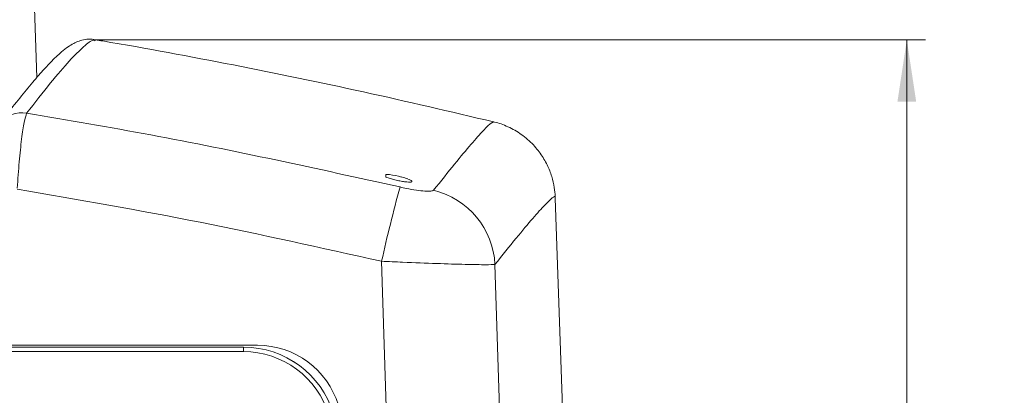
# Model space of a CAD drawing. Header units: millimetres. Extents: x 0 to 420, y 0 to 297.
# Tile 20 of 30: x 171 to 224, y 234 to 254. Entities that reach past the tile are written whole.
import ezdxf

# ---------------------------------------------------------------- set-up
doc = ezdxf.new("R2010")
doc.units = ezdxf.units.MM
doc.styles.add('SLDTEXTSTYLE1', font='TXT', dxfattribs={"width": 0.605})
doc.dimstyles.new('SLDDIMSTYLE1', dxfattribs={"dimtxt": 2.568319, "dimasz": 3.3, "dimexe": 0, "dimexo": 0.0625, "dimgap": 0.64208, "dimtad": 1, "dimdec": 3, "dimlfac": 2, "dimrnd": 1e-09, "dimzin": 12, "dimdsep": 46, "dimtxsty": 'SLDTEXTSTYLE1', "dimsah": 1, "dimcen": 0.09, "dimadec": 0, "dimazin": 3, "dimtfac": 1, "dimtdec": 1, "dimtofl": 0, "dimtmove": 0, "dimatfit": 3, "dimfxl": 1, "dimfrac": 2, "dimtolj": 1, "dimtzin": 12, "dimarcsym": 0})

# ---------------------------------------------------------------- blocks, each defined once
blk = doc.blocks.new('*D13')
at = {"color": 7, "linetype": 'Continuous', "lineweight": 0}
for p, q in [((126.409, 265.888), (236.488, 265.888)), ((235.488, 195.033), (235.488, 265.888)), ((230.956, 233.645), (230.956, 234.233)), ((230.956, 234.233), (234.9, 234.233)), ((234.9, 234.233), (234.9, 233.645)), ((230.956, 227.276), (230.956, 226.688)), ((234.9, 226.688), (234.9, 227.276)), ((230.956, 226.688), (234.9, 226.688)), ((187.598, 195.033), (236.488, 195.033))]:
    blk.add_line(p, q, dxfattribs=at)
for points in [[(235.488, 265.888), (234.988, 262.588), (235.988, 262.588)], [(235.488, 195.033), (235.988, 198.333), (234.988, 198.333)]]:
    blk.add_solid(points, dxfattribs=at)
at = {"color": 7, "linetype": 'Continuous', "lineweight": 0, "char_height": 2.6458, "attachment_point": 1, "rotation": 90, "style": 'SLDTEXTSTYLE1'}
for s, insert in [('150,0', (226.957, 224.875, 0.05)), ('5,9', (231.489, 228.011, 0.05))]:
    blk.add_mtext(s, dxfattribs=dict(at, insert=insert))
blk = doc.blocks.new('*D14')
at = {"color": 7, "linetype": 'Continuous', "lineweight": 0}
for p, q in [((175.401, 253.264), (219.654, 253.264)), ((218.654, 253.264), (218.654, 195.033)), ((214.122, 227.333), (214.122, 227.921)), ((214.122, 227.921), (218.066, 227.921)), ((218.066, 227.921), (218.066, 227.333)), ((214.122, 220.963), (214.122, 220.375)), ((218.066, 220.375), (218.066, 220.963)), ((214.122, 220.375), (218.066, 220.375)), ((190.129, 195.033), (219.654, 195.033))]:
    blk.add_line(p, q, dxfattribs=at)
for points in [[(218.654, 253.264), (218.154, 249.964), (219.154, 249.964)], [(218.654, 195.033), (219.154, 198.333), (218.154, 198.333)]]:
    blk.add_solid(points, dxfattribs=at)
at = {"color": 7, "linetype": 'Continuous', "lineweight": 0, "char_height": 2.6458, "attachment_point": 1, "rotation": 90, "style": 'SLDTEXTSTYLE1'}
for s, insert in [('118,9', (210.123, 218.563, -32.958)), ('4,6', (214.655, 221.698, -32.958))]:
    blk.add_mtext(s, dxfattribs=dict(at, insert=insert))

msp = doc.modelspace()

# ---------------------------------------------------------------- linework, layer by layer
at = {"color": 7, "linetype": 'Continuous', "lineweight": 15}
for p, q in [((172.2528, 251.24985), (171.98037, 259.05106)), ((190.86353, 245.94885), (190.86353, 246.07673)), ((190.86353, 246.07673), (191.05715, 246.07673)), ((200.71494, 221.68758), (199.9068, 244.82963)), ((184.0224, 236.98333), (58.64044, 236.98333)), ((59.34364, 236.88303), (183.27369, 236.88303)), ((183.27369, 236.88303), (183.27592, 236.88303))]:
    msp.add_line(p, q, dxfattribs=at)
at = {"color": 8, "linetype": 'Continuous', "lineweight": 0}
msp.add_line((183.27125, 236.64104), (59.3412, 236.64104), dxfattribs=at)
at = {"color": 7, "linetype": 'Continuous', "lineweight": 15, "flags": 128}
for points in [[(190.86353, 245.94885), (190.86325, 245.94886), (190.86297, 245.94888), (190.86269, 245.9489), (190.8624, 245.94891), (190.86213, 245.94893), (190.86184, 245.94895), (190.86156, 245.94896), (190.86128, 245.94898)], [(191.7069, 245.95642), (191.70687, 245.95637), (191.70652, 245.95567), (191.70578, 245.95418), (191.70465, 245.95191), (191.70312, 245.94885)]]:
    msp.add_lwpolyline(points, dxfattribs=at)
at = {"color": 8, "linetype": 'Continuous', "lineweight": 0, "flags": 128}
for points in [[(191.17546, 224.49578), (190.92205, 232.57387), (190.64321, 241.45831)], [(196.68799, 241.28946), (196.96338, 232.50554), (197.30236, 221.68758)]]:
    msp.add_lwpolyline(points, dxfattribs=at)
at = {"color": 8, "linetype": 'Continuous', "lineweight": 0}
for centre, radius, start, end in [((171.45048, 247.89399), 1.47979, 79.907142, 142.002591), ((269.90493, 223.91117), 81.1808, 164.6377314, 167.5170571), ((192.39375, 241.06914), 4.29989, 2.937043, 76.254472), ((189.41723, 236.70017), 6.14626, 178.295095, 180.551288)]:
    msp.add_arc(centre, radius, start, end, dxfattribs=at)
at = {"color": 7, "linetype": 'Continuous', "lineweight": 15}
for centre, radius, start, end in [((190.60526, 242.09863), 4.00368, 74.084875, 83.519235), ((190.60526, 242.09863), 4.012, 69.010291, 74.062667), ((183.27585, 231.86825), 5.01479, 16.998203, 89.999191)]:
    msp.add_arc(centre, radius, start, end, dxfattribs=at)
for centre, major_axis, ratio, start_param, end_param in [((183.27207, 231.86803), (3.27988, 3.79468), 0.9996742, 5.72169139, 6.99578174), ((184.02087, 232.46983), (2.96417, 3.40462), 0.99965741, 5.72527585, 6.9993662)]:
    msp.add_ellipse(centre, major_axis=major_axis, ratio=ratio, start_param=start_param, end_param=end_param, dxfattribs=at)
at = {"color": 8, "linetype": 'Continuous', "lineweight": 0}
msp.add_ellipse((183.26964, 231.87679), major_axis=(3.12884, 3.59376), ratio=0.99965741, start_param=5.72527585, end_param=6.9993662, dxfattribs=at)
at = {"color": 7, "linetype": 'Continuous', "lineweight": 15}
for points, knots in [([(175.37745, 253.25965), (175.32039, 253.27283), (175.10851, 253.32177), (174.80361, 253.27628), (174.47544, 253.19422), (174.18356, 253.05795), (173.87965, 252.87008), (173.48999, 252.56164), (173.0225, 252.11161), (172.43225, 251.46861), (171.80297, 250.73091), (171.08045, 249.83324), (170.57245, 249.18798), (170.2813, 248.80267), (170.27664, 248.79651)], [0, 0, 0, 0, 0.01391174, 0.051658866, 0.093250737, 0.143437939, 0.209175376, 0.304274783, 0.46151908, 0.592696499, 0.732004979, 0.866092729, 0.997856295, 1, 1, 1, 1]), ([(196.60796, 248.88755), (194.29772, 249.43259), (189.6903, 250.51958), (182.73964, 251.94071), (177.96871, 252.83331), (175.5097, 253.24378), (175.37858, 253.26566)], [0, 0, 0, 0, 0.32844055, 0.65502367, 0.98160605, 1, 1, 1, 1]), ([(199.90341, 244.82888), (199.89721, 244.96857), (199.88419, 245.26143), (199.77731, 245.81631), (199.56571, 246.43619), (199.22713, 247.07099), (198.74241, 247.69077), (198.11873, 248.23755), (197.4011, 248.63714), (196.87946, 248.84332), (196.62382, 248.8844), (196.60536, 248.88737)], [0, 0, 0, 0, 0.11270429, 0.23629497, 0.35793505, 0.47965674, 0.60188925, 0.73714421, 0.86656345, 0.99036628, 1, 1, 1, 1]), ([(190.86128, 245.94898), (190.90192, 245.93355), (191.00415, 245.89474), (191.22025, 245.83012), (191.48804, 245.76438), (191.75501, 245.7126), (191.9895, 245.68084), (192.16511, 245.6727), (192.2626, 245.68903), (192.26878, 245.72817), (192.19671, 245.78149), (192.09065, 245.82373), (192.04283, 245.84278)], [0, 0, 0, 0, 0.06958952, 0.17505733, 0.28065313, 0.38632037, 0.49196924, 0.59752679, 0.70295162, 0.80826647, 0.91353566, 1, 1, 1, 1])]:
    msp.add_open_spline(points, degree=3, knots=knots, dxfattribs=at)
at = {"color": 8, "linetype": 'Continuous', "lineweight": 0}
for points, knots in [([(175.3699, 253.21379), (175.33664, 253.23141), (175.22971, 253.28807), (174.78015, 252.9472), (174.02454, 252.19276), (173.02209, 251.03112), (172.14713, 249.91084), (171.7098, 249.35088)], [0, 0, 0, 0, 0.1014081, 0.32598168, 0.55070344, 0.77542569, 1, 1, 1, 1]), ([(171.7098, 249.35088), (171.66522, 249.22448), (171.57963, 248.9818), (171.43862, 248.0165), (171.3091, 246.78724), (171.24417, 245.83177), (171.21176, 245.35495)], [0, 0, 0, 0, 0.26491741, 0.50862012, 0.75477619, 1, 1, 1, 1]), ([(171.7098, 249.35088), (173.92255, 248.97608), (180.59562, 247.84577), (187.20617, 246.39044), (191.62471, 245.41768)], [0, 0, 0, 0, 0.33159348, 1, 1, 1, 1]), ([(193.41545, 245.24588), (193.8022, 245.73109), (194.57593, 246.70177), (195.44599, 247.74182), (196.09144, 248.46419), (196.49278, 248.85734), (196.5678, 248.85563), (196.60042, 248.85489)], [0, 0, 0, 0, 0.20961272, 0.41934081, 0.62906844, 0.83868048, 1, 1, 1, 1]), ([(190.64321, 241.45831), (187.42133, 242.17723), (180.97423, 243.61581), (174.46493, 244.74093), (171.20858, 245.30378)], [0, 0, 0, 0, 0.499739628, 1, 1, 1, 1]), ([(191.62471, 245.41768), (191.73617, 245.39278), (192.0352, 245.32599), (192.50759, 245.24268), (192.96729, 245.18999), (193.30384, 245.18588), (193.37826, 245.22589), (193.41545, 245.24588)], [0, 0, 0, 0, 0.129842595, 0.348323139, 0.563992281, 0.782142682, 1, 1, 1, 1]), ([(199.89154, 244.8291), (199.8958, 244.84327), (199.93093, 244.96011), (199.7704, 244.86543), (199.38949, 244.51824), (198.73495, 243.7898), (197.86308, 242.75548), (197.07961, 241.77804), (196.68799, 241.28946)], [0, 0, 0, 0, 0.02648986, 0.21838058, 0.41372994, 0.60918976, 0.80465015, 1, 1, 1, 1]), ([(196.68799, 241.28946), (196.55959, 241.28269), (196.30197, 241.26912), (195.16867, 241.28858), (193.62544, 241.33542), (192.03371, 241.39646), (191.01878, 241.44161), (190.64321, 241.45831)], [0, 0, 0, 0, 0.21886445, 0.43913057, 0.65582509, 0.87263952, 1, 1, 1, 1])]:
    msp.add_open_spline(points, degree=3, knots=knots, dxfattribs=at)

# ---------------------------------------------------------------- dimensions: what is measured, and where the dimension line sits
at = {"color": 7, "linetype": 'Continuous', "lineweight": 0}
for base, p1, p2, picture, middle in [((235.48791, 265.88842), (187.59826, 195.03286), (126.40903, 265.88842), '*D13', (235.48791, 230.46064)), ((218.65385, 195.03286), (175.40061, 253.26354), (190.12874, 195.03286), '*D14', (218.65385, 224.1482))]:
    dim = msp.add_linear_dim(base=base, p1=p1, p2=p2, angle=90, dimstyle='SLDDIMSTYLE1', dxfattribs=at)
    dim.commit()
    dim.dimension.update_dxf_attribs({"geometry": picture, "text_midpoint": middle, "dimtype": 160})

doc.saveas('drawing.dxf')
